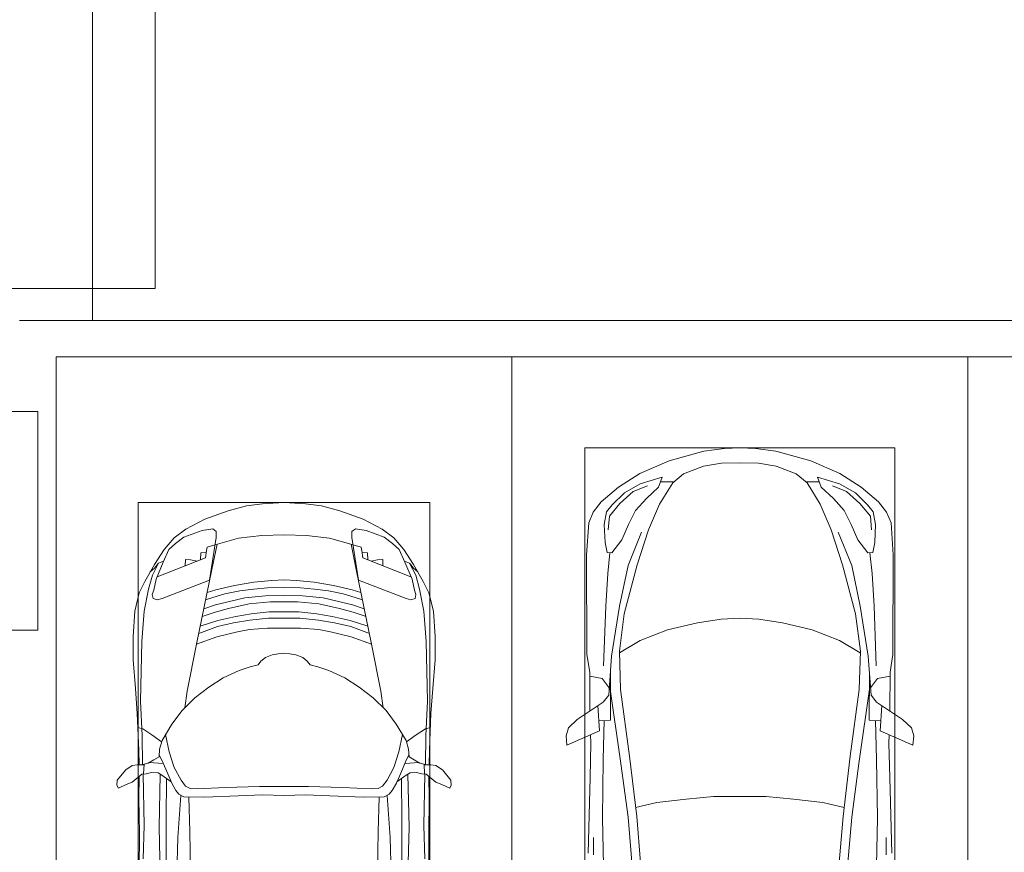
# Model space of a CAD drawing. Header units: millimetres. Extents: x -32229 to 288056, y -13689 to 125138.
# Tile 58 of 193: x 27235 to 32635, y 66931 to 71500. Entities that reach past the tile are written whole.
import ezdxf

# ---------------------------------------------------------------- set-up
doc = ezdxf.new("R2010")
doc.units = ezdxf.units.MM
for name, color, linetype, lineweight in [('A-DETL-GENF', 7, 'Continuous', 18), ('A-DOOR', 7, 'Continuous', 18), ('A-FLOR', 7, 'Continuous', 18), ('C-PRKG', 7, 'Continuous', 18), ('S-COLS', 7, 'Continuous', 18)]:
    doc.layers.add(name, color=color, linetype=linetype, lineweight=lineweight)

# ---------------------------------------------------------------- blocks, each defined once
blk = doc.blocks.new('АР-Ворота сборка - Ворота секционные_5200х2600 _h_-7302885--02 ЭО')
at = {"layer": 'A-DOOR', "color": 253, "lineweight": 5, "true_color": 0xaaaaaa}
for p, q in [((-2475, 2958.8), (-2475, -842.9)), ((-2475, -842.9), (2725, -842.9))]:
    blk.add_line(p, q, dxfattribs=at)
blk = doc.blocks.new('АР_Машиноместо - 4900x2400_М__5300х2500_-V41--02 ЭО')
at = {"layer": 'C-PRKG', "color": 253, "lineweight": 13, "true_color": 0xaaaaaa}
for q in [(2500, 5300), (0, 0)]:
    blk.add_line((2500, 0), q, dxfattribs=at)
blk = doc.blocks.new('АР_Машиноместо - 5300x2500_С-V39--02 ЭО')
at = {"layer": 'A-DETL-GENF', "color": 253, "lineweight": 13, "true_color": 0xaaaaaa}
for p, q in [((1052.6, -517.5), (861.8, -571.6)), ((1165.1, -503.1), (1052.6, -517.5)), ((1250, -500), (1165.1, -503.1)), ((1250, -500), (1334.9, -503.1)), ((1334.9, -503.1), (1447.4, -517.5)), ((1447.4, -517.5), (1638.2, -571.6)), ((861.8, -571.6), (701.8, -640.4)), ((1148.8, -583), (1050.7, -599.4)), ((1250, -581.6), (1148.8, -583)), ((1250, -581.6), (1351.2, -583)), ((1351.2, -583), (1449.3, -599.4)), ((1638.2, -571.6), (1798.2, -640.4)), ((701.8, -640.4), (584.4, -714.6)), ((941.4, -642.2), (881.5, -691.6)), ((1050.7, -599.4), (941.4, -642.2)), ((1449.3, -599.4), (1558.6, -642.2)), ((1558.6, -642.2), (1618.5, -691.6)), ((1798.2, -640.4), (1915.6, -714.6)), ((703.5, -696.4), (616.5, -746.4)), ((824.6, -660.9), (703.5, -696.4)), ((804.5, -715.7), (824.6, -660.9)), ((881.5, -691.6), (809.1, -809.4)), ((888.4, -685.9), (815.2, -686.6)), ((1611.6, -685.9), (1684.8, -686.6)), ((1618.5, -691.6), (1690.9, -809.4)), ((1695.5, -715.7), (1675.4, -660.9)), ((1675.4, -660.9), (1796.5, -696.4)), ((1796.5, -696.4), (1883.5, -746.4)), ((584.4, -714.6), (489, -795.6)), ((616.5, -746.4), (550, -812.3)), ((737.5, -778.3), (804.5, -715.7)), ((1762.5, -778.3), (1695.5, -715.7)), ((1883.5, -746.4), (1950, -812.3)), ((1915.6, -714.6), (2011, -795.6)), ((489, -795.6), (445.9, -853.1)), ((677.4, -843.7), (737.5, -778.3)), ((809.1, -809.4), (749.2, -950.3)), ((1690.9, -809.4), (1750.8, -950.3)), ((1822.6, -843.7), (1762.5, -778.3)), ((2011, -795.6), (2054.1, -853.1)), ((445.9, -853.1), (420.9, -910.7)), ((519.1, -851.5), (505.7, -920)), ((550, -812.3), (519.1, -851.5)), ((639.1, -920), (677.4, -843.7)), ((1860.9, -920), (1822.6, -843.7)), ((1950, -812.3), (1980.9, -851.5)), ((1980.9, -851.5), (1994.3, -920)), ((2054.1, -853.1), (2079.1, -910.7)), ((420.9, -910.7), (409.5, -1087)), ((2079.1, -910.7), (2090.5, -1087)), ((505.7, -920), (510.2, -1018.7)), ((603.4, -1004.8), (639.1, -920)), ((749.2, -950.3), (687.4, -1141)), ((1750.8, -950.3), (1812.6, -1141)), ((1896.6, -1004.8), (1860.9, -920)), ((1994.3, -920), (1989.8, -1018.7)), ((510.2, -1018.7), (521.5, -1074.5)), ((548.5, -1076.2), (603.4, -1004.8)), ((1951.5, -1076.2), (1896.6, -1004.8)), ((1989.8, -1018.7), (1978.5, -1074.5)), ((521.5, -1074.5), (548.5, -1076.2)), ((1978.5, -1074.5), (1951.5, -1076.2)), ((409.5, -1087), (410.6, -1634.2)), ((2090.5, -1087), (2089.4, -1634.2)), ((687.4, -1141), (615.4, -1410.3)), ((1812.6, -1141), (1884.6, -1410.3)), ((615.4, -1410.3), (589.4, -1615.5)), ((1016.6, -1459.9), (1146.9, -1439.4)), ((1146.9, -1439.4), (1250, -1434.1)), ((1353.1, -1439.4), (1250, -1434.1)), ((1483.4, -1459.9), (1353.1, -1439.4)), ((1884.6, -1410.3), (1910.6, -1615.5)), ((703.6, -1557.1), (852.8, -1499)), ((852.8, -1499), (1016.6, -1459.9)), ((1647.2, -1499), (1483.4, -1459.9)), ((1796.4, -1557.1), (1647.2, -1499)), ((590.4, -1624.3), (703.6, -1557.1)), ((1909.6, -1624.3), (1796.4, -1557.1)), ((589.4, -1615.5), (595.8, -1824.8)), ((1910.6, -1615.5), (1904.2, -1824.8)), ((410.6, -1634.2), (426.5, -1730.9)), ((546.5, -1642.6), (530.6, -1857.6)), ((1953.5, -1642.6), (1969.4, -1857.6)), ((2089.4, -1634.2), (2073.5, -1730.9)), ((426.5, -1730.9), (427.5, -1943)), ((495, -1765.3), (426.6, -1753.4)), ((533.6, -1816.8), (495, -1765.3)), ((540.9, -1993.7), (539.8, -1733.1)), ((1959.1, -1993.7), (1960.2, -1733.1)), ((1966.4, -1816.8), (2005, -1765.3)), ((2005, -1765.3), (2073.4, -1753.4)), ((2073.5, -1730.9), (2072.5, -1943)), ((597, -2231), (535, -1798.3)), ((595.8, -1824.8), (644.6, -2191.8)), ((1904.2, -1824.8), (1855.4, -2191.8)), ((1903, -2231), (1965, -1798.3)), ((530.6, -1857.6), (500.6, -1894.5)), ((1969.4, -1857.6), (1999.4, -1894.5)), ((500.6, -1894.5), (357.8, -1990.1)), ((479.9, -2052.9), (471, -1914.3)), ((1999.4, -1894.5), (2142.2, -1990.1)), ((2020.1, -2052.9), (2029, -1914.3)), ((357.8, -1990.1), (309.5, -2036.1)), ((540.9, -1993.7), (476.3, -1997.9)), ((505.9, -1996), (500, -2210.1)), ((1959.1, -1993.7), (2023.7, -1997.9)), ((1994.1, -1996), (2000, -2210.1)), ((2142.2, -1990.1), (2190.5, -2036.1)), ((309.5, -2036.1), (296.8, -2079.9)), ((2190.5, -2036.1), (2203.2, -2079.9)), ((296.8, -2079.9), (301.4, -2130.5)), ((301.4, -2130.5), (479.9, -2052.9)), ((432.3, -2119.9), (430.7, -2073.9)), ((2198.6, -2130.5), (2020.1, -2052.9)), ((2067.7, -2119.9), (2069.3, -2073.9)), ((2203.2, -2079.9), (2198.6, -2130.5)), ((428.2, -2308.5), (432.3, -2119.9)), ((2071.8, -2308.5), (2067.7, -2119.9)), ((500, -2210.1), (495.7, -2532.3)), ((644.6, -2191.8), (684.2, -2522.3)), ((1855.4, -2191.8), (1815.8, -2522.3)), ((2000, -2210.1), (2004.3, -2532.3)), ((636.6, -2526.5), (597, -2231)), ((1863.4, -2526.5), (1903, -2231)), ((417.5, -2723), (428.2, -2308.5)), ((2082.5, -2723), (2071.8, -2308.5)), ((495.7, -2532.3), (501.4, -2789.7)), ((636.6, -2526.5), (665.8, -2867.4)), ((684.2, -2522.3), (704.9, -2775.5)), ((1815.8, -2522.3), (1795.1, -2775.5)), ((1863.4, -2526.5), (1834.2, -2867.4)), ((2004.3, -2532.3), (1998.6, -2789.7)), ((447.8, -2638.7), (447.8, -2733.7)), ((2052.2, -2638.7), (2052.2, -2733.7))]:
    blk.add_line(p, q, dxfattribs=at)
at = {"layer": 'A-DETL-GENF', "color": 254, "lineweight": 13, "true_color": 0xd4d4d4}
for p, q in [((664.7, -739.9), (591.7, -805)), ((742.6, -707.8), (664.7, -739.9)), ((1757.4, -707.8), (1835.3, -739.9)), ((1835.3, -739.9), (1908.3, -805)), ((591.7, -805), (534.5, -874.4)), ((1908.3, -805), (1965.5, -874.4)), ((534.5, -874.4), (528.1, -949.5)), ((1965.5, -874.4), (1971.9, -949.5)), ((710.2, -962.8), (636.7, -1146)), ((1789.8, -962.8), (1863.3, -1146)), ((537.4, -1076.1), (524.9, -1188.6)), ((1962.6, -1076.1), (1975.1, -1188.6)), ((636.7, -1146), (590.3, -1367.8)), ((1863.3, -1146), (1909.7, -1367.8)), ((524.9, -1188.6), (513.9, -1368.9)), ((1975.1, -1188.6), (1986.1, -1368.9)), ((513.9, -1368.9), (502.3, -1696.3)), ((590.3, -1367.8), (546.5, -1642.6)), ((1909.7, -1367.8), (1953.5, -1642.6)), ((1986.1, -1368.9), (1997.7, -1696.3)), ((794.6, -2446), (955.7, -2426.8)), ((955.7, -2426.8), (1105.5, -2413.7)), ((1105.5, -2413.7), (1250, -2412.9)), ((1394.5, -2413.7), (1250, -2412.9)), ((1544.3, -2426.8), (1394.5, -2413.7)), ((1705.4, -2446), (1544.3, -2426.8)), ((677.9, -2473), (794.6, -2446)), ((1822.1, -2473), (1705.4, -2446))]:
    blk.add_line(p, q, dxfattribs=at)
at = {"layer": 'C-PRKG', "color": 253, "lineweight": 13, "true_color": 0xaaaaaa}
for p, q in [((2500, 0), (0, 0)), ((0, 0), (0, -5300)), ((2500, 0), (2500, -5300)), ((400, -500), (400, -4800)), ((400, -500), (2100, -500)), ((2100, -500), (2100, -4800))]:
    blk.add_line(p, q, dxfattribs=at)
blk = doc.blocks.new('АР_Машиноместо - 4900x2400_М__5300х2500_-V67--02 ЭО')
at = {"layer": 'A-DETL-GENF', "color": 253, "lineweight": 13, "true_color": 0xaaaaaa}
for p, q in [((1132.7, -806), (1044.2, -818.6)), ((1250, -800), (1132.7, -806)), ((1250, -800), (1367.3, -806)), ((1367.3, -806), (1455.8, -818.6)), ((943.3, -845.1), (815.8, -891)), ((1044.2, -818.6), (943.3, -845.1)), ((1455.8, -818.6), (1556.7, -845.1)), ((1556.7, -845.1), (1684.2, -891)), ((815.8, -891), (711.9, -946.2)), ((1684.2, -891), (1788.1, -946.2)), ((711.9, -946.2), (647.2, -992.8)), ((800.1, -952.6), (700.9, -989.1)), ((859, -944.1), (800.1, -952.6)), ((877.7, -958.9), (859, -944.1)), ((877.7, -991.4), (877.7, -958.9)), ((1622.3, -958.9), (1641, -944.1)), ((1622.3, -991.4), (1622.3, -958.9)), ((1641, -944.1), (1699.9, -952.6)), ((1699.9, -952.6), (1799.1, -989.1)), ((1788.1, -946.2), (1852.8, -992.8)), ((647.2, -992.8), (593.2, -1056.8)), ((654.7, -1024.4), (617.9, -1057.3)), ((700.9, -989.1), (655, -1024.3)), ((841.1, -1225.9), (877.7, -991.4)), ((1000.2, -994.5), (871.4, -1031.3)), ((1127.4, -979.8), (1000.2, -994.5)), ((1250, -977.6), (1127.4, -979.8)), ((1250, -977.6), (1372.6, -979.8)), ((1372.6, -979.8), (1499.8, -994.5)), ((1499.8, -994.5), (1628.6, -1031.3)), ((1658.9, -1225.9), (1622.3, -991.4)), ((1799.1, -989.1), (1845, -1024.3)), ((1845.3, -1024.4), (1882.1, -1057.3)), ((1852.8, -992.8), (1906.8, -1056.8)), ((593.2, -1056.8), (539.3, -1140.4)), ((617.9, -1057.3), (586.9, -1126.3)), ((882.6, -1027.5), (853.8, -1167.4)), ((1617.4, -1027.5), (1646.2, -1167.4)), ((1882.1, -1057.3), (1913.1, -1126.3)), ((1906.8, -1056.8), (1960.7, -1140.4)), ((561.3, -1132.6), (540.4, -1159.6)), ((586.9, -1126.3), (548.2, -1220.1)), ((589, -1121.6), (561.3, -1132.6)), ((1911, -1121.6), (1938.7, -1132.6)), ((1913.1, -1126.3), (1951.8, -1220.1)), ((1938.7, -1132.6), (1959.6, -1159.6)), ((539.3, -1140.4), (487.4, -1232.1)), ((540.4, -1159.6), (516.2, -1180.5)), ((853.8, -1167.4), (826.8, -1300.9)), ((1646.2, -1167.4), (1673.2, -1300.9)), ((1959.6, -1159.6), (1983.8, -1180.5)), ((1960.7, -1140.4), (2012.6, -1232.1)), ((487.4, -1232.1), (455.7, -1296.1)), ((548.2, -1220.1), (535, -1280.6)), ((580.7, -1327.1), (841.1, -1225.9)), ((1084.1, -1236), (978.6, -1254.6)), ((1182.5, -1227.5), (1084.1, -1236)), ((1250, -1223.7), (1182.5, -1227.5)), ((1250, -1223.7), (1317.5, -1227.5)), ((1317.5, -1227.5), (1415.9, -1236)), ((1415.9, -1236), (1521.4, -1254.6)), ((1919.3, -1327.1), (1658.9, -1225.9)), ((1951.8, -1220.1), (1965, -1280.6)), ((2012.6, -1232.1), (2044.3, -1296.1)), ((535, -1280.6), (527.2, -1305.2)), ((876.3, -1278.7), (828.3, -1293.7)), ((978.6, -1254.6), (876.3, -1278.7)), ((1007.1, -1283.7), (925.2, -1301.6)), ((1083.6, -1274.6), (1007.1, -1283.7)), ((1159.1, -1267.9), (1083.6, -1274.6)), ((1250, -1266.6), (1159.1, -1267.9)), ((1250, -1266.6), (1340.9, -1267.9)), ((1340.9, -1267.9), (1416.4, -1274.6)), ((1416.4, -1274.6), (1492.9, -1283.7)), ((1492.9, -1283.7), (1574.8, -1301.6)), ((1521.4, -1254.6), (1623.7, -1278.7)), ((1623.7, -1278.7), (1671.7, -1293.7)), ((1965, -1280.6), (1972.8, -1305.2)), ((455.7, -1296.1), (430.8, -1396.6)), ((527.2, -1305.2), (531.8, -1326)), ((531.8, -1326), (554.4, -1333.3)), ((554.4, -1333.3), (580.7, -1327.1)), ((826.8, -1300.9), (770, -1576.5)), ((859.1, -1321.2), (819.9, -1334.4)), ((925.2, -1301.6), (859.1, -1321.2)), ((958.3, -1341.1), (873.8, -1361.2)), ((1035, -1323.2), (958.3, -1341.1)), ((1148.3, -1312.4), (1035, -1323.2)), ((1174.5, -1344.2), (1059, -1354.8)), ((1250, -1309.3), (1148.3, -1312.4)), ((1250, -1344.9), (1174.5, -1344.2)), ((1250, -1309.3), (1351.7, -1312.4)), ((1250, -1344.9), (1325.5, -1344.2)), ((1325.5, -1344.2), (1441, -1354.8)), ((1351.7, -1312.4), (1465, -1323.2)), ((1465, -1323.2), (1541.7, -1341.1)), ((1541.7, -1341.1), (1626.2, -1361.2)), ((1574.8, -1301.6), (1640.9, -1321.2)), ((1640.9, -1321.2), (1680.1, -1334.4)), ((1673.2, -1300.9), (1730, -1576.5)), ((1945.6, -1333.3), (1919.3, -1327.1)), ((1968.2, -1326), (1945.6, -1333.3)), ((1972.8, -1305.2), (1968.2, -1326)), ((2044.3, -1296.1), (2069.2, -1396.6)), ((430.8, -1396.6), (422, -1534.1)), ((871.4, -1401.1), (800.5, -1424.6)), ((873.8, -1361.2), (809.9, -1383.1)), ((945.3, -1380.6), (871.4, -1401.1)), ((1059, -1354.8), (945.3, -1380.6)), ((1168.3, -1399.8), (1070, -1410.4)), ((1250, -1400.1), (1168.3, -1399.8)), ((1250, -1400.1), (1331.7, -1399.8)), ((1331.7, -1399.8), (1430, -1410.4)), ((1441, -1354.8), (1554.7, -1380.6)), ((1554.7, -1380.6), (1628.6, -1401.1)), ((1626.2, -1361.2), (1690.1, -1383.1)), ((1628.6, -1401.1), (1699.5, -1424.6)), ((2069.2, -1396.6), (2078, -1534.1)), ((887, -1446.5), (790.4, -1477.3)), ((986.2, -1425.6), (887, -1446.5)), ((1061.9, -1445.7), (973.4, -1459.7)), ((1070, -1410.4), (986.2, -1425.6)), ((1163.9, -1435.1), (1061.9, -1445.7)), ((1250, -1435.1), (1163.9, -1435.1)), ((1250, -1435.1), (1336.1, -1435.1)), ((1336.1, -1435.1), (1438.1, -1445.7)), ((1430, -1410.4), (1513.8, -1425.6)), ((1438.1, -1445.7), (1526.6, -1459.7)), ((1513.8, -1425.6), (1613, -1446.5)), ((1613, -1446.5), (1709.6, -1477.3)), ((884.3, -1480.8), (782, -1518.1)), ((994.9, -1509.3), (881.7, -1536.4)), ((973.4, -1459.7), (884.3, -1480.8)), ((1060, -1496.1), (994.9, -1509.3)), ((1159.3, -1489.1), (1060, -1496.1)), ((1250, -1488.3), (1159.3, -1489.1)), ((1250, -1488.3), (1340.7, -1489.1)), ((1340.7, -1489.1), (1440, -1496.1)), ((1440, -1496.1), (1505.1, -1509.3)), ((1505.1, -1509.3), (1618.3, -1536.4)), ((1526.6, -1459.7), (1615.7, -1480.8)), ((1615.7, -1480.8), (1718, -1518.1)), ((422, -1534.1), (422, -1662.9)), ((881.7, -1536.4), (770, -1576.5)), ((1618.3, -1536.4), (1730, -1576.5)), ((2078, -1534.1), (2078, -1662.9)), ((770, -1576.5), (718.3, -1834.2)), ((1730, -1576.5), (1781.7, -1834.2)), ((422, -1662.9), (434.8, -1820.7)), ((1123.5, -1670.9), (1107.2, -1689.8)), ((1147.5, -1650.5), (1123.5, -1670.9)), ((1184.7, -1635.7), (1147.5, -1650.5)), ((1217.8, -1629.1), (1184.7, -1635.7)), ((1217.8, -1629.1), (1250, -1626.8)), ((1282.2, -1629.1), (1250, -1626.8)), ((1282.2, -1629.1), (1315.3, -1635.7)), ((1315.3, -1635.7), (1352.5, -1650.5)), ((1352.5, -1650.5), (1376.5, -1670.9)), ((1376.5, -1670.9), (1392.8, -1689.8)), ((2078, -1662.9), (2065.2, -1820.7)), ((1004.2, -1721.4), (917, -1761.1)), ((1064.9, -1700.5), (1004.2, -1721.4)), ((1107.2, -1689.8), (1064.9, -1700.5)), ((1392.8, -1689.8), (1435.1, -1700.5)), ((1435.1, -1700.5), (1495.8, -1721.4)), ((1495.8, -1721.4), (1583, -1761.1)), ((917, -1761.1), (837.5, -1812.1)), ((1583, -1761.1), (1662.5, -1812.1)), ((434.8, -1820.7), (444.9, -1956.8)), ((718.3, -1834.2), (705.7, -1926.7)), ((837.5, -1812.1), (761.1, -1871.7)), ((1662.5, -1812.1), (1738.9, -1871.7)), ((1781.7, -1834.2), (1794.3, -1926.7)), ((2065.2, -1820.7), (2055.1, -1956.8)), ((761.1, -1871.7), (690.7, -1941.6)), ((1738.9, -1871.7), (1809.3, -1941.6)), ((690.7, -1941.6), (634.6, -2015)), ((1809.3, -1941.6), (1865.4, -2015)), ((444.9, -1956.8), (453, -2159.1)), ((2055.1, -1956.8), (2047, -2159.1)), ((475.1, -2041), (447.5, -2034.4)), ((525.5, -2074.6), (475.1, -2041)), ((634.6, -2015), (580.7, -2105.7)), ((1865.4, -2015), (1919.3, -2105.7)), ((1974.5, -2074.6), (2024.9, -2041)), ((2024.9, -2041), (2052.5, -2034.4)), ((578.8, -2112.6), (525.5, -2074.6)), ((580.7, -2105.7), (567.1, -2153.8)), ((619.7, -2168.6), (600.3, -2072.7)), ((1880.3, -2168.6), (1899.7, -2072.7)), ((1919.3, -2105.7), (1932.9, -2153.8)), ((1921.2, -2112.6), (1974.5, -2074.6)), ((453, -2159.1), (455, -2238.9)), ((567.1, -2153.8), (564.3, -2195.4)), ((1932.9, -2153.8), (1935.7, -2195.4)), ((2047, -2159.1), (2045, -2238.9)), ((536.7, -2211.8), (505.1, -2230)), ((564.3, -2195.4), (536.7, -2211.8)), ((579.9, -2213.8), (564.9, -2186.5)), ((600.8, -2263), (579.9, -2213.8)), ((647.3, -2254.2), (619.7, -2168.6)), ((1852.7, -2254.2), (1880.3, -2168.6)), ((1899.2, -2263), (1920.1, -2213.8)), ((1920.1, -2213.8), (1935.1, -2186.5)), ((1935.7, -2195.4), (1963.3, -2211.8)), ((1963.3, -2211.8), (1994.9, -2230)), ((335.2, -2322.3), (381.7, -2266.4)), ((381.7, -2266.4), (417.4, -2243.4)), ((417.4, -2243.4), (445.1, -2238.7)), ((445.1, -2238.7), (481.8, -2239.5)), ((505.1, -2230), (467.5, -2239.2)), ((482, -2235.6), (479.1, -2288.7)), ((586.6, -2231.3), (510.1, -2227.1)), ((633.8, -2340.5), (600.8, -2263)), ((685.1, -2322.3), (647.3, -2254.2)), ((1814.9, -2322.3), (1852.7, -2254.2)), ((1866.2, -2340.5), (1899.2, -2263)), ((1913.4, -2231.3), (1989.9, -2227.1)), ((1994.9, -2230), (2032.5, -2239.2)), ((2018, -2235.6), (2020.9, -2288.7)), ((2054.9, -2238.7), (2018.2, -2239.5)), ((2082.6, -2243.4), (2054.9, -2238.7)), ((2118.3, -2266.4), (2082.6, -2243.4)), ((2164.8, -2322.3), (2118.3, -2266.4)), ((449.8, -2306.1), (417.4, -2333.8)), ((470, -2290), (449.8, -2306.1)), ((454.5, -2423.6), (456, -2301.1)), ((493.6, -2288.6), (470, -2290)), ((523.3, -2281.2), (493.6, -2288.6)), ((559, -2282.6), (523.3, -2281.2)), ((580.6, -2296), (559, -2282.6)), ((630.6, -2332.9), (580.6, -2296)), ((603.5, -2534.3), (606.1, -2314.9)), ((1869.4, -2332.9), (1919.4, -2296)), ((1896.5, -2534.3), (1893.9, -2314.9)), ((1919.4, -2296), (1941, -2282.6)), ((1941, -2282.6), (1976.7, -2281.2)), ((1976.7, -2281.2), (2006.4, -2288.6)), ((2006.4, -2288.6), (2030, -2290)), ((2030, -2290), (2050.2, -2306.1)), ((2045.5, -2423.6), (2044, -2301.1)), ((2050.2, -2306.1), (2082.6, -2333.8)), ((333.1, -2350.6), (335.2, -2322.3)), ((341.2, -2366.2), (333.1, -2350.6)), ((384.4, -2347.9), (341.2, -2366.2)), ((417.4, -2333.8), (384.4, -2347.9)), ((656.7, -2380.3), (633.8, -2340.5)), ((710, -2355.4), (685.1, -2322.3)), ((734.3, -2368.8), (710, -2355.4)), ((772.7, -2371.5), (734.3, -2368.8)), ((929.1, -2364.1), (772.7, -2371.5)), ((1115.2, -2358.7), (929.1, -2364.1)), ((1250, -2357.8), (1115.2, -2358.7)), ((1250, -2357.8), (1384.8, -2358.7)), ((1384.8, -2358.7), (1570.9, -2364.1)), ((1570.9, -2364.1), (1727.3, -2371.5)), ((1727.3, -2371.5), (1765.7, -2368.8)), ((1765.7, -2368.8), (1790, -2355.4)), ((1790, -2355.4), (1814.9, -2322.3)), ((1843.3, -2380.3), (1866.2, -2340.5)), ((2082.6, -2333.8), (2115.6, -2347.9)), ((2115.6, -2347.9), (2158.8, -2366.2)), ((2158.8, -2366.2), (2166.9, -2350.6)), ((2166.9, -2350.6), (2164.8, -2322.3)), ((456.8, -2613.6), (454.5, -2423.6)), ((672.8, -2399.7), (656.7, -2380.3)), ((684.8, -2406.5), (667.8, -2638.3)), ((700.6, -2415.4), (672.8, -2399.7)), ((813.8, -2416.7), (700.6, -2415.4)), ((999.2, -2409.3), (813.8, -2416.7)), ((1132.7, -2404.6), (999.2, -2409.3)), ((1250, -2406.6), (1132.7, -2404.6)), ((1250, -2406.6), (1367.3, -2404.6)), ((1367.3, -2404.6), (1500.8, -2409.3)), ((1500.8, -2409.3), (1686.2, -2416.7)), ((1686.2, -2416.7), (1799.4, -2415.4)), ((1799.4, -2415.4), (1827.2, -2399.7)), ((1815.2, -2406.5), (1832.2, -2638.3)), ((1827.2, -2399.7), (1843.3, -2380.3)), ((2043.2, -2613.6), (2045.5, -2423.6)), ((604.4, -2850.8), (603.5, -2534.3)), ((1895.6, -2850.8), (1896.5, -2534.3)), ((456.1, -2818.3), (456.8, -2613.6)), ((667.8, -2638.3), (659.3, -2936)), ((1832.2, -2638.3), (1840.7, -2936)), ((2043.9, -2818.3), (2043.2, -2613.6))]:
    blk.add_line(p, q, dxfattribs=at)
at = {"layer": 'A-DETL-GENF', "color": 254, "lineweight": 13, "true_color": 0xd4d4d4}
for p, q in [((792.9, -1076.2), (791.2, -1114.5)), ((823.3, -1074.4), (792.9, -1076.2)), ((824.1, -1063.7), (818.8, -1102.9)), ((827.7, -1045), (824.1, -1063.7)), ((871.3, -1031.9), (827.7, -1045)), ((1628.7, -1031.9), (1672.3, -1045)), ((1672.3, -1045), (1675.9, -1063.7)), ((1675.9, -1063.7), (1681.2, -1102.9)), ((1676.7, -1074.4), (1707.1, -1076.2)), ((1707.1, -1076.2), (1708.8, -1114.5)), ((561.7, -1132.1), (527.9, -1198.6)), ((818.8, -1102.9), (554, -1208.1)), ((709.1, -1112.7), (708.2, -1146.9)), ((737.7, -1113.6), (709.1, -1112.7)), ((772.6, -1121.3), (737.7, -1113.6)), ((1681.2, -1102.9), (1946, -1208.1)), ((1727.4, -1121.3), (1762.3, -1113.6)), ((1762.3, -1113.6), (1790.9, -1112.7)), ((1790.9, -1112.7), (1791.8, -1146.9)), ((1938.3, -1132.1), (1972.1, -1198.6)), ((527.9, -1198.6), (507.4, -1274.3)), ((1972.1, -1198.6), (1992.6, -1274.3)), ((507.4, -1274.3), (483.4, -1395.6)), ((1992.6, -1274.3), (2016.6, -1395.6)), ((483.4, -1395.6), (470.9, -1561.4)), ((2016.6, -1395.6), (2029.1, -1561.4)), ((470.9, -1561.4), (462.8, -1889.5)), ((2029.1, -1561.4), (2037.2, -1889.5)), ((462.8, -1889.5), (471.8, -2077.7)), ((2037.2, -1889.5), (2028.2, -2077.7)), ((471.8, -2077.7), (474.5, -2239.3)), ((2028.2, -2077.7), (2025.5, -2239.3)), ((483.3, -2571.4), (478, -2290)), ((570.6, -2291.4), (564.4, -2580.5)), ((1929.4, -2291.4), (1935.6, -2580.5)), ((2016.7, -2571.4), (2022, -2290)), ((728.4, -2415.7), (733.8, -2606.7)), ((1771.6, -2415.7), (1766.2, -2606.7)), ((477.8, -2754.7), (483.3, -2571.4)), ((564.4, -2580.5), (571.6, -2853.3)), ((1935.6, -2580.5), (1928.4, -2853.3)), ((2022.2, -2754.7), (2016.7, -2571.4)), ((733.8, -2606.7), (737.8, -2818.3)), ((1766.2, -2606.7), (1762.2, -2818.3))]:
    blk.add_line(p, q, dxfattribs=at)
at = {"layer": 'C-PRKG', "color": 253, "lineweight": 13, "true_color": 0xaaaaaa}
for p, q in [((2500, 0), (0, 0)), ((0, 0), (0, -5050)), ((2500, 0), (2500, -5300)), ((450, -800), (450, -4500)), ((450, -800), (2050, -800)), ((2050, -800), (2050, -4500))]:
    blk.add_line(p, q, dxfattribs=at)
blk = doc.blocks.new('Наметкина 10_РД_АР_П_rvt-1--02 ЭО')
at = {"layer": 'A-FLOR', "color": 253, "lineweight": 13, "true_color": 0xaaaaaa}
for p, q in [((27635.3, 69850), (27635.3, 75350)), ((27635.3, 69850), (27635.3, 73300)), ((77335.3, 69850), (27235.3, 69850)), ((27235.3, 69850), (27635.3, 69850)), ((27235.3, 69850), (27635.3, 69850)), ((77335.3, 69850), (27635.3, 69850))]:
    blk.add_line(p, q, dxfattribs=at)
at = {"layer": 'S-COLS', "color": 253, "lineweight": 15, "true_color": 0xaaaaaa}
for p, q in [((27335.3, 69350), (26935.3, 69350)), ((27335.3, 68150), (27335.3, 69350)), ((26935.3, 68150), (27335.3, 68150))]:
    blk.add_line(p, q, dxfattribs=at)
at = {"layer": 'A-DOOR', "color": 253, "lineweight": 13, "true_color": 0xaaaaaa, "rotation": 90}
blk.add_blockref('АР-Ворота сборка - Ворота секционные_5200х2600 _h_-7302885--02 ЭО', (27135.3, 72500), dxfattribs=at)
at = {"layer": 'C-PRKG', "color": 253, "lineweight": 13, "true_color": 0xaaaaaa}
for name, p in [('АР_Машиноместо - 4900x2400_М__5300х2500_-V67--02 ЭО', (27435.3, 69650)), ('АР_Машиноместо - 5300x2500_С-V39--02 ЭО', (29935.3, 69650))]:
    blk.add_blockref(name, p, dxfattribs=at)
at = {"layer": 'C-PRKG', "color": 253, "lineweight": 13, "true_color": 0xaaaaaa, "rotation": 180}
blk.add_blockref('АР_Машиноместо - 4900x2400_М__5300х2500_-V41--02 ЭО', (34935.3, 69650), dxfattribs=at)

msp = doc.modelspace()

# ---------------------------------------------------------------- block references
at = {"lineweight": 5}
msp.add_blockref('Наметкина 10_РД_АР_П_rvt-1--02 ЭО', (0, 0), dxfattribs=at)

doc.saveas('drawing.dxf')
